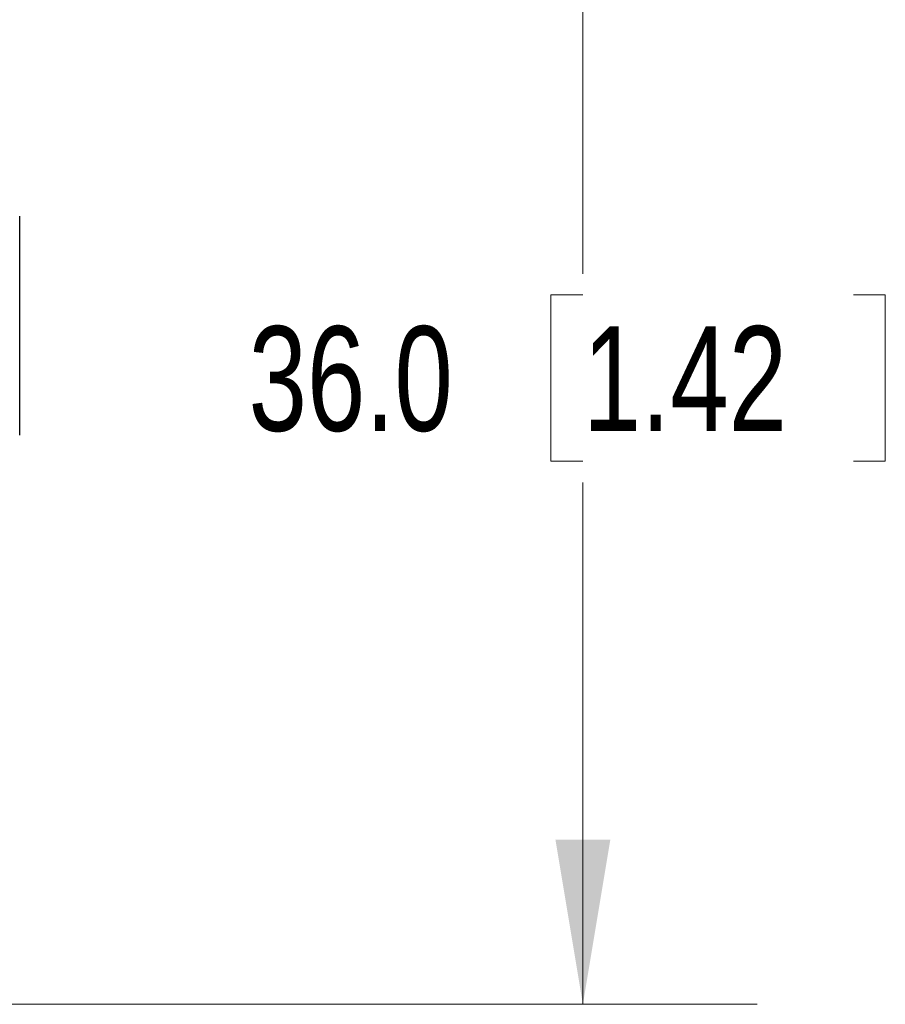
# Model space of a CAD drawing. Header units: millimetres. Extents: x 10 to 272, y 8 to 208.
# Tile 25 of 36: x 109 to 125, y 168 to 186. Entities that reach past the tile are written whole.
import ezdxf

# ---------------------------------------------------------------- set-up
doc = ezdxf.new("R2010")
doc.units = ezdxf.units.MM
doc.styles.add('SLDTEXTSTYLE0', font='TXT', dxfattribs={"width": 0.75})
doc.dimstyles.new('SLDDIMSTYLE0', dxfattribs={"dimtxt": 1.905, "dimasz": 3, "dimexe": 0, "dimexo": 0.0625, "dimgap": 0.47625, "dimtad": 0, "dimtih": 1, "dimtoh": 1, "dimdec": 1, "dimlfac": 1.5, "dimrnd": 1e-09, "dimzin": 4, "dimdsep": 46, "dimtxsty": 'SLDTEXTSTYLE0', "dimsah": 1, "dimcen": 0.09, "dimadec": 0, "dimazin": 1, "dimtfac": 1, "dimtdec": 1, "dimtofl": 0, "dimtmove": 0, "dimatfit": 3, "dimfxl": 1, "dimfrac": 2, "dimtolj": 1, "dimtzin": 12, "dimarcsym": 0})

# ---------------------------------------------------------------- blocks, each defined once
blk = doc.blocks.new('_D_11')
at = {"color": 7, "linetype": 'Continuous', "lineweight": 18}
for p, q in [((94.478, 192.363), (122.709, 192.363)), ((119.534, 192.363), (119.534, 181.665)), ((119.534, 181.278), (118.953, 181.278)), ((118.953, 181.278), (118.953, 178.253)), ((124.46, 181.278), (125.041, 181.278)), ((125.041, 181.278), (125.041, 178.253)), ((118.953, 178.253), (119.534, 178.253)), ((125.041, 178.253), (124.46, 178.253)), ((119.534, 168.363), (119.534, 177.866)), ((94.478, 168.363), (122.709, 168.363))]:
    blk.add_line(p, q, dxfattribs=at)
for points in [[(119.534, 192.363), (119.034, 189.363), (120.034, 189.363)], [(119.534, 168.363), (120.034, 171.363), (119.034, 171.363)]]:
    blk.add_solid(points, dxfattribs=at)
at = {"color": 7, "linetype": 'Continuous', "lineweight": 18, "char_height": 1.905, "attachment_point": 1, "style": 'SLDTEXTSTYLE0'}
for s, insert in [('36.0', (113.447, 180.709)), ('1.42', (119.534, 180.709))]:
    blk.add_mtext(s, dxfattribs=dict(at, insert=insert))

msp = doc.modelspace()

# ---------------------------------------------------------------- linework, layer by layer
at = {"color": 7, "linetype": 'Continuous', "lineweight": 25}
msp.add_open_spline([(109.278, 178.724), (109.278, 178.989), (109.278, 179.538), (109.278, 180.519), (109.278, 181.442), (109.278, 182.166), (109.278, 182.646), (109.278, 182.69), (109.278, 182.712)], degree=3, knots=[0, 0, 0, 0, 0.163766, 0.339559, 0.515352, 0.679119, 0.842885, 1, 1, 1, 1], dxfattribs=at)

# ---------------------------------------------------------------- dimensions: what is measured, and where the dimension line sits
at = {"color": 7, "linetype": 'Continuous', "lineweight": 18}
dim = msp.add_linear_dim(base=(119.534, 168.363), p1=(93.208, 192.363), p2=(93.208, 168.363), angle=90, dimstyle='SLDDIMSTYLE0', dxfattribs=at)
dim.commit()
dim.dimension.update_dxf_attribs({"geometry": '_D_11', "text_midpoint": (119.534, 179.766), "dimtype": 160})

doc.saveas('drawing.dxf')
